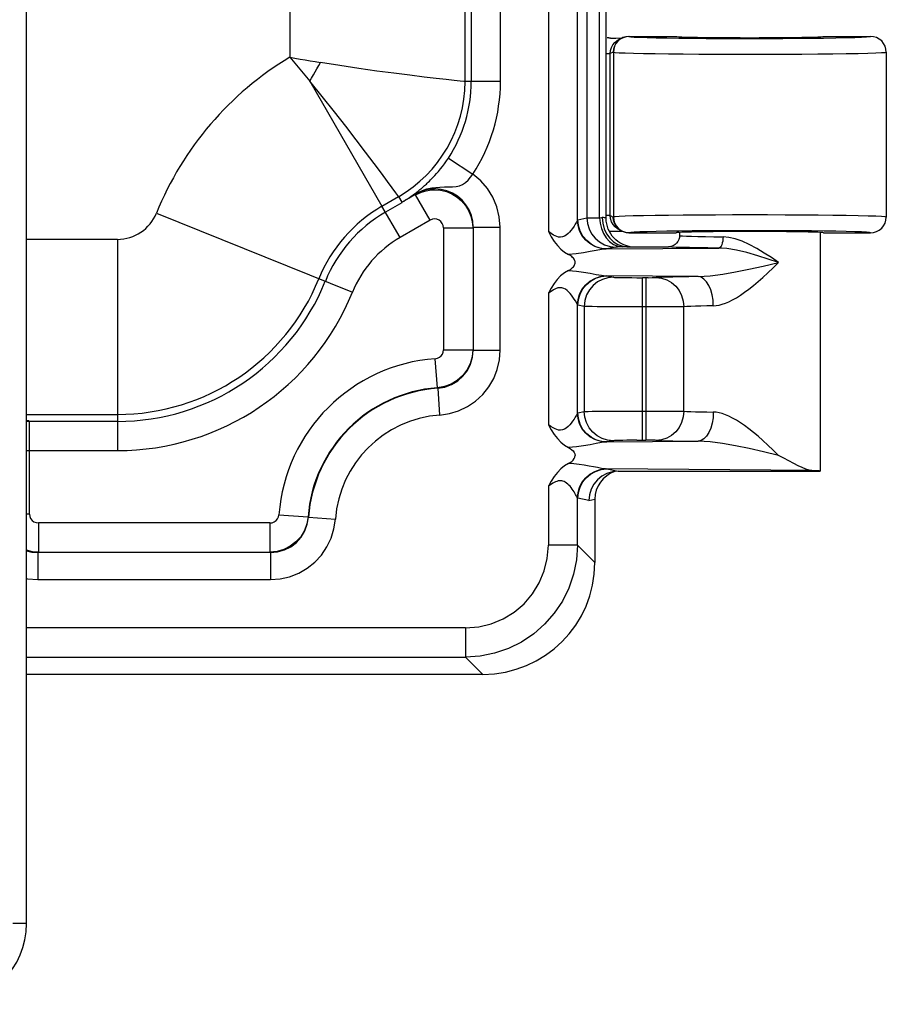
# Model space of a CAD drawing. Header units: inches. Extents: x 0 to 63, y 0 to 40.7.
# Tile 41 of 49: x 53.3 to 55.2, y 16.8 to 18.9. Entities that reach past the tile are written whole.
import ezdxf

# ---------------------------------------------------------------- set-up
doc = ezdxf.new("R2010")
doc.units = ezdxf.units.IN
doc.header["$LTSCALE"] = 3.462963
doc.header["$MEASUREMENT"] = 0
doc.layers.get('0').update_dxf_attribs({"linetype": 'CONTINUOUS'})
doc.layers.add('_77011', color=7, linetype='CONTINUOUS')
doc.layers.add('_87240', color=7, linetype='CONTINUOUS')

msp = doc.modelspace()

# ---------------------------------------------------------------- linework, layer by layer
at = {"color": 7, "linetype": 'Continuous'}
for p, q in [((54.598, 18.9059), (54.6102, 18.9059)), ((54.6102, 18.9059), (54.6239, 18.9061)), ((54.6236, 18.9059), (54.6167, 18.9025)), ((54.6392, 18.9096), (54.7444, 18.9096)), ((55.0719, 18.9096), (55.1768, 18.9096)), ((54.6076, 18.8959), (54.6129, 18.9003)), ((54.6129, 18.9003), (54.6167, 18.9025)), ((55.2119, 18.8746), (55.2119, 18.5071)), ((54.598, 18.5037), (54.5973, 18.5106)), ((54.6001, 18.4969), (54.598, 18.5037)), ((54.598, 18.4759), (54.6096, 18.4758)), ((54.6134, 18.4811), (54.6083, 18.4851)), ((54.6096, 18.4758), (54.6239, 18.4756)), ((54.6167, 18.4792), (54.6134, 18.4811)), ((54.6191, 18.4782), (54.6167, 18.4792)), ((54.6236, 18.4758), (54.6167, 18.4792)), ((54.6392, 18.4721), (54.7444, 18.4721)), ((55.0719, 18.4721), (55.1769, 18.4721))]:
    msp.add_line(p, q, dxfattribs=at)
at = {"color": 9, "linetype": 'Continuous'}
for p, q in [((54.6392, 18.9096), (54.6395, 18.9094)), ((55.0719, 18.9059), (55.0998, 18.9063)), ((54.6144, 18.8988), (54.6102, 18.8935)), ((54.9081, 18.9049), (54.9477, 18.905)), ((54.5882, 18.8712), (54.5973, 18.8712)), ((54.6042, 18.8746), (54.5973, 18.8712)), ((54.5973, 18.5106), (54.5973, 18.8712)), ((54.6042, 18.8746), (54.6045, 18.8745)), ((54.6045, 18.8745), (54.6045, 18.5073)), ((54.7596, 18.8705), (54.7946, 18.8703)), ((55.0242, 18.8703), (55.0598, 18.8706)), ((54.5973, 18.5106), (54.5882, 18.5106)), ((54.5973, 18.5106), (54.6042, 18.5071)), ((54.6045, 18.5073), (54.6042, 18.5071)), ((54.6328, 18.4729), (54.6395, 18.4723)), ((54.6395, 18.4723), (54.6392, 18.4721)), ((54.7503, 18.4759), (54.7235, 18.4755))]:
    msp.add_line(p, q, dxfattribs=at)
at = {"color": 7, "linetype": 'Continuous'}
for points in [[(54.598, 18.9059), (54.5967, 18.9059), (54.5954, 18.9059), (54.5941, 18.9061), (54.5929, 18.9062), (54.5916, 18.9064), (54.5903, 18.9067)], [(54.6236, 18.9059), (54.6198, 18.9037), (54.6145, 18.8994), (54.6101, 18.8941), (54.6069, 18.888), (54.6049, 18.8814), (54.6042, 18.8746)], [(54.6392, 18.9096), (54.6324, 18.9089), (54.6258, 18.907), (54.6236, 18.9059)], [(55.2119, 18.8746), (55.2112, 18.8815), (55.2092, 18.888), (55.2059, 18.8941), (55.2016, 18.8994), (55.1963, 18.9037), (55.1903, 18.9069), (55.1837, 18.9089), (55.1768, 18.9096)], [(54.5973, 18.8712), (54.598, 18.878), (54.6, 18.8845)], [(54.6, 18.8845), (54.6032, 18.8906), (54.6076, 18.8959)], [(54.6083, 18.4851), (54.6036, 18.4906), (54.6001, 18.4969)], [(54.6236, 18.4758), (54.6198, 18.478), (54.6145, 18.4824), (54.6101, 18.4877), (54.6069, 18.4937), (54.6049, 18.5003), (54.6042, 18.5071)], [(55.1769, 18.4721), (55.1837, 18.4728), (55.1903, 18.4748), (55.1963, 18.478), (55.2016, 18.4824), (55.2059, 18.4877), (55.2092, 18.4937), (55.2112, 18.5003), (55.2119, 18.5071)], [(54.5952, 18.4758), (54.5954, 18.4758), (54.5967, 18.4759), (54.598, 18.4759)], [(54.6392, 18.4721), (54.6324, 18.4728), (54.6258, 18.4748), (54.6236, 18.4758)]]:
    msp.add_lwpolyline(points, dxfattribs=at)
at = {"color": 9, "linetype": 'Continuous'}
for points in [[(54.6395, 18.9094), (54.6326, 18.9087), (54.6259, 18.9067), (54.6198, 18.9033), (54.6144, 18.8988)], [(54.6395, 18.9094), (54.6431, 18.9088), (54.651, 18.9082), (54.6633, 18.9077), (54.6796, 18.9071), (54.6999, 18.9066), (54.7235, 18.9062), (54.7503, 18.9058)], [(54.7503, 18.9058), (54.7796, 18.9055), (54.8112, 18.9052), (54.8443, 18.9051), (54.8784, 18.9049), (54.9081, 18.9049)], [(54.9477, 18.905), (54.9816, 18.9051), (55.0143, 18.9053), (55.0452, 18.9056), (55.0719, 18.9059)], [(55.0998, 18.9063), (55.1225, 18.9068), (55.1417, 18.9073), (55.1569, 18.9078), (55.168, 18.9084), (55.1746, 18.909), (55.1768, 18.9096)], [(54.6102, 18.8935), (54.6071, 18.8876), (54.6052, 18.8812), (54.6045, 18.8745)], [(54.6045, 18.8745), (54.6084, 18.8739), (54.6172, 18.8733), (54.6308, 18.8727), (54.6489, 18.8722), (54.6712, 18.8717), (54.6974, 18.8712), (54.7271, 18.8709), (54.7596, 18.8705)], [(54.7946, 18.8703), (54.8314, 18.8701), (54.8695, 18.87), (54.9081, 18.8699)], [(54.9081, 18.8699), (54.9477, 18.87), (54.9866, 18.8701), (55.0242, 18.8703)], [(55.0598, 18.8706), (55.0929, 18.8709), (55.1227, 18.8713), (55.149, 18.8718), (55.1711, 18.8723), (55.1887, 18.8728), (55.2015, 18.8734), (55.2092, 18.874), (55.2119, 18.8746)], [(54.9081, 18.5118), (54.8694, 18.5118), (54.8314, 18.5117), (54.7946, 18.5115), (54.7596, 18.5112), (54.727, 18.5109), (54.6974, 18.5105), (54.6712, 18.5101), (54.6488, 18.5096), (54.6307, 18.509), (54.6172, 18.5085), (54.6084, 18.5079), (54.6045, 18.5073)], [(55.2119, 18.5071), (55.2093, 18.5077), (55.2015, 18.5083), (55.1887, 18.5089), (55.1712, 18.5095), (55.1491, 18.51), (55.1229, 18.5104), (55.0931, 18.5108), (55.0601, 18.5112), (55.0245, 18.5115), (54.9868, 18.5117), (54.9478, 18.5118), (54.9081, 18.5118)], [(54.6045, 18.5073), (54.6052, 18.5004), (54.6073, 18.4937), (54.6107, 18.4875), (54.6152, 18.4822), (54.6204, 18.478), (54.6264, 18.4749), (54.6328, 18.4729)], [(54.7235, 18.4755), (54.6999, 18.4751), (54.6796, 18.4746), (54.6633, 18.4741), (54.651, 18.4735), (54.6431, 18.4729), (54.6395, 18.4723)], [(54.9131, 18.4768), (54.8785, 18.4768), (54.8443, 18.4767), (54.8112, 18.4765), (54.7797, 18.4763), (54.7503, 18.4759)], [(55.0739, 18.4758), (55.0453, 18.4762), (55.0143, 18.4764), (54.9816, 18.4766), (54.9477, 18.4768), (54.9131, 18.4768)], [(55.1769, 18.4721), (55.1746, 18.4727), (55.168, 18.4733), (55.1569, 18.4739), (55.1417, 18.4745), (55.1225, 18.475), (55.0998, 18.4754), (55.0739, 18.4758)]]:
    msp.add_lwpolyline(points, dxfattribs=at)
at = {"color": 7, "linetype": 'Continuous'}
for centre, start_param, end_param in [((54.9081, 18.9096), -3.141593, 0), ((54.9081, 18.4721), 0, 3.141593)]:
    msp.add_ellipse(centre, major_axis=(0.1638, 0), ratio=0.017455, start_param=start_param, end_param=end_param, dxfattribs=at)
at = {"layer": '_77011', "color": 7, "linetype": 'Continuous'}
msp.add_line((53.2981, 16.9336), (53.2981, 19.8236), dxfattribs=at)
at = {"layer": '_77011', "color": 9, "linetype": 'Continuous'}
msp.add_line((53.2981, 16.9336), (53.2681, 16.9336), dxfattribs=at)
at = {"layer": '_77011', "color": 7, "linetype": 'Continuous'}
msp.add_arc((53.1181, 16.9336), 0.18, 270, 360, dxfattribs=at)
at = {"layer": '_87240', "color": 9, "linetype": 'Continuous'}
for p, q in [((54.4598, 19.4075), (54.4598, 18.4747)), ((54.5246, 18.5007), (54.5246, 19.3815)), ((54.5454, 19.377), (54.5454, 18.5052)), ((54.5738, 18.5058), (54.5738, 19.3764)), ((53.8842, 19.2588), (53.8842, 18.8631)), ((54.2742, 18.809), (54.2742, 19.2588)), ((54.3531, 18.809), (54.3531, 19.2588)), ((53.9285, 18.8101), (54.0894, 18.5313)), ((54.3531, 18.809), (54.2742, 18.809)), ((54.2371, 18.6387), (54.2915, 18.6029)), ((54.1588, 18.5565), (54.16, 18.5574)), ((54.16, 18.5574), (54.1611, 18.5582)), ((54.1611, 18.5582), (54.1621, 18.5589)), ((54.1621, 18.5589), (54.1631, 18.5597)), ((54.1631, 18.5597), (54.1641, 18.5605)), ((54.1965, 18.5002), (54.164, 18.5565)), ((54.1641, 18.5605), (54.1652, 18.5613)), ((54.1646, 18.5591), (54.165, 18.5583)), ((54.1652, 18.5613), (54.1663, 18.5622)), ((54.1663, 18.5622), (54.1676, 18.5632)), ((54.1676, 18.5632), (54.169, 18.5642)), ((54.169, 18.5642), (54.1705, 18.5654)), ((54.1705, 18.5654), (54.1721, 18.5668)), ((54.1721, 18.5668), (54.174, 18.5683)), ((54.174, 18.5683), (54.1761, 18.5701)), ((54.1761, 18.5701), (54.1772, 18.5711)), ((54.0894, 18.5313), (54.1262, 18.5526)), ((54.1262, 18.5526), (54.1334, 18.54)), ((53.5874, 18.516), (54.0236, 18.3396)), ((54.1297, 18.4617), (54.0894, 18.5313)), ((54.1965, 18.5002), (54.1297, 18.4617)), ((54.5253, 18.5012), (54.5454, 18.5052)), ((54.5779, 18.506), (54.5797, 18.5061)), ((54.2265, 18.4829), (54.2915, 18.4829)), ((54.2265, 18.4829), (54.2265, 18.2116)), ((54.2925, 18.4847), (54.3525, 18.4847)), ((54.3525, 18.2107), (54.3525, 18.4847)), ((53.5006, 18.4575), (53.2981, 18.4575)), ((53.5006, 18.4575), (53.5006, 17.987)), ((54.7519, 18.4661), (54.7536, 18.4656)), ((54.6102, 18.4402), (54.5901, 18.4362)), ((54.5901, 18.4362), (54.8391, 18.4382)), ((54.6362, 18.4411), (54.6206, 18.4407)), ((54.7932, 18.3744), (54.5901, 18.376)), ((54.5901, 18.376), (54.6044, 18.3732)), ((54.6817, 18.3721), (54.6691, 18.3721)), ((54.6691, 18.0101), (54.6691, 18.3721)), ((54.6765, 18.3721), (54.6765, 18.0101)), ((54.6817, 18.3721), (54.6909, 18.3722)), ((54.4598, 18.3375), (54.4598, 18.0447)), ((54.5246, 18.0707), (54.5246, 18.3115)), ((54.5396, 18.3082), (54.5253, 18.311)), ((54.5396, 18.3082), (54.5396, 18.074)), ((54.7389, 18.3072), (54.7164, 18.3072)), ((54.7555, 18.3074), (54.7389, 18.3072)), ((54.7612, 18.3074), (54.7555, 18.3074)), ((54.7612, 18.0748), (54.7612, 18.3074)), ((54.2265, 18.2116), (54.2915, 18.2116)), ((54.2925, 18.2107), (54.3525, 18.2107)), ((54.2127, 18.1269), (54.208, 18.1917)), ((54.2127, 18.1269), (54.2136, 18.1259)), ((54.2136, 18.1259), (54.2178, 18.0661)), ((54.5253, 18.0712), (54.5396, 18.074)), ((54.7036, 18.075), (54.7282, 18.075)), ((53.2981, 18.0675), (53.5006, 18.0675)), ((53.3037, 18.053), (53.2981, 18.0525)), ((53.3047, 18.052), (53.3037, 18.053)), ((53.3047, 17.8457), (53.3047, 18.052)), ((54.6044, 18.009), (54.5901, 18.0062)), ((54.5901, 18.0062), (54.7932, 18.0078)), ((54.6568, 18.01), (54.6765, 18.0101)), ((53.2981, 17.987), (53.5006, 17.987)), ((55.046, 17.9424), (54.5901, 17.946)), ((54.5901, 17.946), (54.6148, 17.9411)), ((54.4598, 17.9075), (54.4598, 17.7762)), ((54.5246, 17.7762), (54.5246, 17.8815)), ((54.55, 17.8761), (54.5253, 17.881)), ((54.55, 17.8761), (54.5631, 17.8787)), ((53.3047, 17.8457), (53.2981, 17.8457)), ((53.8601, 17.8442), (53.9249, 17.8394)), ((53.9258, 17.8385), (53.9249, 17.8394)), ((53.9258, 17.8385), (53.9857, 17.8342)), ((53.8401, 17.8257), (53.3247, 17.8257)), ((53.3247, 17.8257), (53.3247, 17.7607)), ((53.8401, 17.8257), (53.8401, 17.7607)), ((54.5246, 17.7762), (54.4598, 17.7762)), ((54.5246, 17.7762), (54.5631, 17.7376)), ((53.3247, 17.7607), (53.3114, 17.7617)), ((53.3237, 17.7597), (53.3237, 17.6997)), ((53.8411, 17.7597), (53.8411, 17.6997)), ((53.3237, 17.6997), (53.8411, 17.6997)), ((54.2755, 17.5919), (53.2981, 17.5919)), ((54.2755, 17.5919), (54.2755, 17.5271)), ((53.2981, 17.5271), (54.2755, 17.5271)), ((54.3141, 17.4886), (54.2755, 17.5271))]:
    msp.add_line(p, q, dxfattribs=at)
at = {"layer": '_87240', "color": 7, "linetype": 'Continuous'}
for p, q in [((54.5882, 18.5049), (54.5882, 19.3772)), ((54.2881, 19.2588), (54.2881, 18.809)), ((54.1334, 18.54), (54.165, 18.5583)), ((54.1339, 18.5392), (54.0972, 18.5179)), ((54.2925, 18.4847), (54.2925, 18.2107)), ((54.5987, 18.4696), (54.5957, 18.4748)), ((54.7519, 18.4721), (54.7519, 18.4661)), ((55.0644, 18.4721), (55.0644, 17.9411)), ((54.7519, 18.4661), (54.7514, 18.4615)), ((54.6347, 18.4411), (54.6362, 18.4411)), ((54.6362, 18.4411), (54.7269, 18.4411)), ((53.3047, 18.052), (53.2981, 18.0513)), ((53.5006, 18.052), (53.3047, 18.052)), ((54.6148, 17.9411), (54.6022, 17.9398)), ((54.6148, 17.9411), (55.0645, 17.9411)), ((54.5631, 17.8787), (54.5631, 17.7376)), ((53.8411, 17.7597), (53.3237, 17.7597)), ((54.3141, 17.4886), (53.2981, 17.4886))]:
    msp.add_line(p, q, dxfattribs=at)
at = {"layer": '_87240', "color": 9, "linetype": 'Continuous'}
for points in [[(53.8842, 18.8631), (53.8956, 18.8611), (53.907, 18.8591), (53.9183, 18.8571), (53.9297, 18.8552), (53.941, 18.8533), (53.9523, 18.8514)], [(53.8842, 18.8631), (53.8918, 18.8544), (53.8993, 18.8457), (53.9067, 18.8369), (53.914, 18.828), (53.9213, 18.8191), (53.9285, 18.8101)], [(53.9285, 18.8101), (53.9326, 18.8169), (53.9367, 18.8237), (53.9408, 18.8306), (53.9447, 18.8375), (53.9485, 18.8445), (53.9523, 18.8514)], [(54.2742, 18.809), (54.2713, 18.8093), (54.2632, 18.8101), (54.2501, 18.8114), (54.2323, 18.8133), (54.2099, 18.8158), (54.183, 18.819), (54.1514, 18.8229), (54.116, 18.8274), (54.0781, 18.8325), (54.0379, 18.8382), (53.9958, 18.8445), (53.9523, 18.8514)], [(54.1262, 18.5526), (54.1246, 18.5549), (54.1199, 18.5614), (54.1122, 18.572), (54.1016, 18.5865), (54.0881, 18.6049), (54.0719, 18.6267), (54.0531, 18.6516), (54.032, 18.6793), (54.0086, 18.7095), (53.9834, 18.7418), (53.9566, 18.7755), (53.9285, 18.8101)], [(54.1772, 18.5711), (54.1785, 18.5721), (54.1798, 18.5733), (54.1812, 18.5745), (54.1828, 18.5759), (54.1844, 18.5773), (54.1862, 18.579), (54.1882, 18.5807), (54.1903, 18.5827), (54.1925, 18.5849), (54.195, 18.5873), (54.1977, 18.59), (54.2005, 18.5929), (54.2037, 18.5962), (54.2071, 18.6), (54.2109, 18.6042), (54.215, 18.609), (54.2194, 18.6143), (54.2239, 18.62), (54.2284, 18.626), (54.2328, 18.6322), (54.2371, 18.6387)], [(54.1646, 18.5591), (54.1714, 18.5627), (54.1794, 18.5663), (54.1896, 18.5697), (54.2004, 18.5721), (54.2093, 18.5733), (54.2181, 18.574), (54.2282, 18.5742), (54.238, 18.5742), (54.2465, 18.5743), (54.2542, 18.5751), (54.2617, 18.5768), (54.2687, 18.5797), (54.2753, 18.584), (54.2814, 18.5895), (54.2868, 18.5959), (54.2915, 18.6029)], [(54.3525, 18.4847), (54.3506, 18.5079), (54.3452, 18.5301), (54.3363, 18.5513), (54.3242, 18.5708), (54.3093, 18.588), (54.2915, 18.6029)], [(54.1334, 18.54), (54.1387, 18.5431), (54.1439, 18.5462), (54.1491, 18.5494), (54.1543, 18.5526), (54.1594, 18.5558), (54.1646, 18.5591)], [(54.1334, 18.54), (54.1377, 18.5426), (54.142, 18.5453), (54.1463, 18.548), (54.1505, 18.5507), (54.1547, 18.5536), (54.1588, 18.5565)], [(54.1588, 18.5565), (54.1597, 18.5571), (54.1606, 18.5576), (54.1615, 18.5581), (54.1625, 18.5585), (54.1635, 18.5588), (54.1646, 18.5591)], [(54.164, 18.5565), (54.1706, 18.56), (54.1774, 18.5628)], [(54.2075, 18.5697), (54.2001, 18.5694), (54.1928, 18.5684), (54.1855, 18.5668), (54.1785, 18.5646), (54.1716, 18.5617), (54.165, 18.5583)], [(54.1774, 18.5628), (54.1845, 18.565), (54.1917, 18.5666), (54.1991, 18.5676), (54.2065, 18.5679)], [(54.2065, 18.5679), (54.2198, 18.5669), (54.2328, 18.5638), (54.2451, 18.5587), (54.2565, 18.5517), (54.2666, 18.543), (54.2753, 18.5329), (54.2822, 18.5215), (54.2873, 18.5092), (54.2905, 18.4962), (54.2914, 18.4846)], [(54.2925, 18.4847), (54.2915, 18.498), (54.2884, 18.511), (54.2833, 18.5233), (54.2763, 18.5347), (54.2676, 18.5448), (54.2575, 18.5535), (54.2461, 18.5604), (54.2338, 18.5655), (54.2208, 18.5687), (54.2075, 18.5697)], [(54.2265, 18.4829), (54.2257, 18.4883), (54.2237, 18.493), (54.2206, 18.4971), (54.2165, 18.5002), (54.2118, 18.5022), (54.2067, 18.5029), (54.2016, 18.5022), (54.1965, 18.5002)], [(54.5246, 18.5007), (54.5236, 18.4987), (54.522, 18.4957), (54.5197, 18.4917), (54.5169, 18.487), (54.5134, 18.4819), (54.5097, 18.477), (54.5066, 18.4734), (54.5035, 18.4704), (54.4997, 18.4672), (54.4955, 18.4646), (54.4911, 18.463), (54.4867, 18.4623), (54.4826, 18.4626), (54.4786, 18.4636), (54.4748, 18.465), (54.4708, 18.4672), (54.4657, 18.4705), (54.4598, 18.4747)], [(54.5246, 18.5007), (54.5247, 18.5008), (54.5248, 18.5009), (54.5249, 18.501), (54.5251, 18.5011), (54.5252, 18.5011), (54.5253, 18.5012)], [(54.5871, 18.436), (54.5749, 18.4377), (54.563, 18.4417), (54.5523, 18.4479), (54.5429, 18.4559), (54.5352, 18.4655), (54.5294, 18.4765), (54.5258, 18.4885), (54.5246, 18.5007)], [(54.5901, 18.4362), (54.5776, 18.4374), (54.5656, 18.441), (54.5547, 18.4468), (54.545, 18.4546), (54.5368, 18.4643), (54.5306, 18.4756), (54.5267, 18.4881), (54.5253, 18.5012)], [(54.5454, 18.5052), (54.5472, 18.5053), (54.5502, 18.5054), (54.5544, 18.5055), (54.5598, 18.5056), (54.5662, 18.5057), (54.5738, 18.5058)], [(54.5454, 18.5052), (54.5467, 18.4926), (54.5503, 18.4806), (54.556, 18.4697), (54.5638, 18.46), (54.5735, 18.4517), (54.5847, 18.4455), (54.5971, 18.4415), (54.6102, 18.4402)], [(54.5738, 18.5058), (54.5749, 18.5058), (54.5779, 18.506)], [(54.5738, 18.5058), (54.5748, 18.4933), (54.5777, 18.4814)], [(54.5882, 18.505), (54.588, 18.5052), (54.5873, 18.5054), (54.586, 18.5055), (54.5844, 18.5057), (54.5823, 18.5059), (54.5797, 18.5061)], [(54.5777, 18.4814), (54.5822, 18.4705), (54.5883, 18.4608), (54.5958, 18.4526), (54.6046, 18.4463), (54.6142, 18.4423), (54.6244, 18.4408)], [(54.7536, 18.4656), (54.7586, 18.4652), (54.7669, 18.4647)], [(54.7669, 18.4647), (54.7783, 18.4643), (54.7925, 18.4639), (54.8092, 18.4636), (54.828, 18.4634), (54.8486, 18.4631)], [(54.8486, 18.4632), (54.8484, 18.4584), (54.8478, 18.4537), (54.8469, 18.4494), (54.8457, 18.4456), (54.8443, 18.4425), (54.8427, 18.4402), (54.8409, 18.4387), (54.8391, 18.4382)], [(54.9716, 18.4061), (54.9564, 18.4169), (54.9404, 18.4271), (54.9236, 18.4372), (54.9068, 18.4461), (54.8909, 18.4533), (54.8757, 18.4586), (54.8616, 18.4619), (54.8486, 18.4631)], [(54.5871, 18.436), (54.5777, 18.4347), (54.5663, 18.4326), (54.553, 18.4301), (54.5381, 18.4276), (54.5219, 18.4255), (54.5045, 18.4239)], [(54.5901, 18.4362), (54.5896, 18.4362), (54.5891, 18.4362), (54.5886, 18.4361), (54.5881, 18.4361), (54.5876, 18.4361), (54.5871, 18.436)], [(54.6206, 18.4407), (54.6173, 18.4406), (54.6147, 18.4405), (54.6126, 18.4404), (54.6111, 18.4403), (54.6102, 18.4402)], [(54.793, 18.4386), (54.7736, 18.439), (54.7573, 18.4393), (54.7442, 18.4397), (54.7346, 18.4402), (54.7288, 18.4406), (54.7269, 18.4411)], [(54.8391, 18.4382), (54.8147, 18.4384), (54.793, 18.4386)], [(54.9716, 18.4061), (54.9492, 18.4136), (54.9263, 18.4211), (54.9018, 18.4281), (54.8781, 18.4336), (54.8573, 18.437), (54.8391, 18.4382)], [(54.7932, 18.3744), (54.82, 18.3759), (54.8478, 18.3797), (54.8762, 18.3848), (54.9059, 18.3908), (54.9379, 18.3981), (54.9716, 18.4061)], [(54.8269, 18.3094), (54.8331, 18.3098), (54.8396, 18.311), (54.8465, 18.3128), (54.8539, 18.3154), (54.8616, 18.3187), (54.8697, 18.3228), (54.8783, 18.3276), (54.8872, 18.3332), (54.8965, 18.3396), (54.9062, 18.3467), (54.9162, 18.3546), (54.9265, 18.3633), (54.9373, 18.3728), (54.9484, 18.3831), (54.9598, 18.3942), (54.9716, 18.4061)], [(54.5045, 18.3883), (54.522, 18.3867), (54.5382, 18.3845), (54.5531, 18.382), (54.5664, 18.3795), (54.5777, 18.3775), (54.5871, 18.3762)], [(54.5246, 18.3115), (54.5258, 18.3237), (54.5294, 18.3357), (54.5352, 18.3466), (54.5429, 18.3563), (54.5523, 18.3643), (54.563, 18.3705), (54.5749, 18.3745), (54.5871, 18.3762)], [(54.5253, 18.311), (54.5266, 18.3236), (54.5302, 18.3356), (54.5359, 18.3465), (54.5437, 18.3562), (54.5534, 18.3645), (54.5646, 18.3707), (54.577, 18.3746), (54.5901, 18.376)], [(54.6044, 18.3732), (54.5919, 18.3719), (54.5799, 18.3683), (54.569, 18.3626), (54.5593, 18.3548), (54.5511, 18.345), (54.5449, 18.3337), (54.541, 18.3213), (54.5396, 18.3082)], [(54.5871, 18.3762), (54.5876, 18.3761), (54.5881, 18.3761), (54.5886, 18.3761), (54.5891, 18.376), (54.5896, 18.376), (54.5901, 18.376)], [(54.6044, 18.3732), (54.6066, 18.3729), (54.6109, 18.3728), (54.6172, 18.3726), (54.6252, 18.3724), (54.6347, 18.3723), (54.6454, 18.3722), (54.6568, 18.3721), (54.6691, 18.3721)], [(54.6909, 18.3722), (54.6947, 18.3723), (54.6978, 18.3723), (54.7, 18.3724)], [(54.7932, 18.3744), (54.7725, 18.3741), (54.7538, 18.3739), (54.7369, 18.3735), (54.7222, 18.3732), (54.71, 18.3728), (54.7, 18.3724)], [(54.7, 18.3724), (54.7118, 18.3711), (54.7234, 18.3673), (54.7339, 18.3613), (54.7431, 18.3532), (54.7507, 18.3434), (54.7564, 18.3323), (54.76, 18.32), (54.7612, 18.3074)], [(54.8269, 18.3094), (54.8262, 18.3219), (54.8242, 18.3341), (54.8211, 18.3453), (54.8169, 18.355), (54.8118, 18.3631), (54.806, 18.3691), (54.7997, 18.373), (54.7932, 18.3744)], [(54.5198, 18.3203), (54.5174, 18.3244), (54.5145, 18.3287), (54.5115, 18.333), (54.5085, 18.3366), (54.5055, 18.34), (54.5018, 18.3433), (54.4979, 18.3463), (54.4941, 18.3483), (54.49, 18.3495), (54.4854, 18.3498), (54.4805, 18.3492), (54.4758, 18.3476), (54.471, 18.3451), (54.4656, 18.3417), (54.4598, 18.3375)], [(54.5246, 18.3115), (54.5235, 18.3138), (54.5198, 18.3203)], [(54.5246, 18.3115), (54.5247, 18.3114), (54.5248, 18.3113), (54.5249, 18.3112), (54.5251, 18.3111), (54.5252, 18.311), (54.5253, 18.311)], [(54.6765, 18.3071), (54.6499, 18.3071), (54.6311, 18.3072), (54.6131, 18.3072), (54.5964, 18.3073), (54.5813, 18.3074), (54.5681, 18.3075), (54.5571, 18.3077), (54.5486, 18.3078), (54.5427, 18.308), (54.5396, 18.3082)], [(54.7164, 18.3072), (54.6902, 18.3071), (54.6765, 18.3071)], [(54.8269, 18.3094), (54.8124, 18.3092), (54.7991, 18.3089), (54.7872, 18.3085), (54.7768, 18.3082), (54.7681, 18.3078), (54.7612, 18.3074)], [(54.208, 18.1917), (54.213, 18.1928), (54.2174, 18.1948), (54.2211, 18.198), (54.224, 18.202), (54.2258, 18.2065), (54.2265, 18.2116)], [(54.2915, 18.2116), (54.29, 18.1958), (54.2856, 18.1805), (54.2784, 18.1663), (54.2688, 18.1538), (54.257, 18.1432), (54.2434, 18.135), (54.2285, 18.1295), (54.2127, 18.1269)], [(54.2136, 18.1259), (54.2293, 18.1285), (54.2443, 18.134), (54.2579, 18.1422), (54.2697, 18.1527), (54.2794, 18.1653), (54.2866, 18.1795), (54.291, 18.1948), (54.2925, 18.2107)], [(54.2178, 18.066), (54.2395, 18.0693), (54.26, 18.0755), (54.2796, 18.0849), (54.2976, 18.0971), (54.3136, 18.1118), (54.3272, 18.1288), (54.3381, 18.1476), (54.3461, 18.1679), (54.3508, 18.1888), (54.3525, 18.2107)], [(54.5396, 18.074), (54.5427, 18.0742), (54.5486, 18.0744), (54.5571, 18.0745), (54.5681, 18.0747), (54.5813, 18.0748), (54.5964, 18.0749), (54.6131, 18.075), (54.6311, 18.075), (54.6499, 18.0751)], [(54.6044, 18.009), (54.5917, 18.0103), (54.5796, 18.014), (54.5684, 18.02), (54.5586, 18.0281), (54.5505, 18.0379), (54.5446, 18.0492), (54.5409, 18.0614), (54.5396, 18.074)], [(54.6499, 18.0751), (54.6902, 18.0751), (54.7036, 18.075)], [(54.7612, 18.0748), (54.76, 18.0622), (54.7564, 18.0499), (54.7507, 18.0387), (54.7431, 18.0289), (54.7339, 18.0209), (54.7234, 18.0149), (54.7118, 18.0111), (54.7, 18.0098)], [(54.7282, 18.075), (54.748, 18.0749), (54.7555, 18.0748), (54.7612, 18.0748)], [(54.7612, 18.0748), (54.7681, 18.0744), (54.7768, 18.074), (54.7872, 18.0736), (54.7991, 18.0733), (54.8124, 18.073), (54.8269, 18.0728)], [(54.8269, 18.0728), (54.8262, 18.0603), (54.8242, 18.0481), (54.8211, 18.0369), (54.8169, 18.0272), (54.8118, 18.0191), (54.806, 18.013), (54.7997, 18.0092), (54.7932, 18.0078)], [(54.9716, 17.9761), (54.9598, 17.988), (54.9483, 17.9991), (54.9372, 18.0094), (54.9265, 18.0189), (54.9161, 18.0276), (54.9061, 18.0355), (54.8964, 18.0427), (54.8871, 18.049), (54.8782, 18.0546), (54.8697, 18.0595), (54.8615, 18.0635), (54.8538, 18.0668), (54.8465, 18.0694), (54.8396, 18.0712), (54.8331, 18.0724), (54.8269, 18.0728)], [(54.5246, 18.0707), (54.5236, 18.0687), (54.522, 18.0657), (54.5197, 18.0616), (54.5168, 18.0569), (54.5138, 18.0525), (54.5106, 18.0481), (54.5072, 18.044), (54.5036, 18.0404), (54.4997, 18.0372), (54.4956, 18.0347), (54.4912, 18.033), (54.4868, 18.0323), (54.4826, 18.0326), (54.4786, 18.0336), (54.4746, 18.0351), (54.4704, 18.0374), (54.4654, 18.0406), (54.4598, 18.0447)], [(54.5246, 18.0707), (54.5247, 18.0708), (54.5248, 18.0709), (54.5249, 18.071), (54.5251, 18.0711), (54.5252, 18.0711), (54.5253, 18.0712)], [(54.5871, 18.006), (54.5749, 18.0077), (54.563, 18.0117), (54.5523, 18.0179), (54.5429, 18.0259), (54.5352, 18.0355), (54.5294, 18.0465), (54.5258, 18.0585), (54.5246, 18.0707)], [(54.5901, 18.0062), (54.5776, 18.0074), (54.5656, 18.011), (54.5547, 18.0168), (54.545, 18.0246), (54.5368, 18.0343), (54.5306, 18.0456), (54.5267, 18.0581), (54.5253, 18.0712)], [(54.5901, 18.0062), (54.5896, 18.0062), (54.5891, 18.0062), (54.5886, 18.0061), (54.5881, 18.0061), (54.5876, 18.0061), (54.5871, 18.006)], [(54.6568, 18.01), (54.6454, 18.01), (54.6347, 18.0099), (54.6252, 18.0098), (54.6172, 18.0096), (54.6109, 18.0094), (54.6066, 18.0092), (54.6044, 18.009)], [(54.7, 18.0098), (54.6978, 18.0099), (54.6947, 18.0099), (54.6909, 18.01), (54.6865, 18.01), (54.6765, 18.0101)], [(54.7, 18.0098), (54.71, 18.0094), (54.7222, 18.009), (54.7369, 18.0086), (54.7538, 18.0083), (54.7725, 18.008), (54.7932, 18.0078)], [(54.9716, 17.9761), (54.9382, 17.984), (54.9064, 17.9913), (54.8761, 17.9974), (54.8472, 18.0026), (54.8195, 18.0064), (54.7932, 18.0078)], [(54.5871, 18.006), (54.5777, 18.0047), (54.5663, 18.0026), (54.553, 18.0001), (54.5381, 17.9976), (54.522, 17.9955), (54.5045, 17.9939)], [(54.5871, 17.9462), (54.5782, 17.9473), (54.5691, 17.949), (54.5601, 17.9508), (54.5505, 17.9525), (54.5397, 17.9543), (54.5282, 17.956), (54.5165, 17.9573), (54.5045, 17.9583)], [(54.5246, 17.8815), (54.5258, 17.8937), (54.5294, 17.9057), (54.5352, 17.9166), (54.5429, 17.9263), (54.5523, 17.9343), (54.563, 17.9405), (54.5749, 17.9445), (54.5871, 17.9462)], [(54.5253, 17.881), (54.5266, 17.8936), (54.5302, 17.9056), (54.5359, 17.9165), (54.5437, 17.9262), (54.5534, 17.9345), (54.5646, 17.9407), (54.577, 17.9446), (54.5901, 17.946)], [(54.5871, 17.9462), (54.5876, 17.9461), (54.5881, 17.9461), (54.5886, 17.9461), (54.5891, 17.946), (54.5896, 17.946), (54.5901, 17.946)], [(54.5246, 17.8815), (54.5242, 17.8823), (54.5236, 17.8835), (54.5227, 17.8851), (54.5217, 17.8871), (54.5204, 17.8894), (54.5188, 17.8921), (54.517, 17.895), (54.5149, 17.8981), (54.5127, 17.9013), (54.5103, 17.9044), (54.5079, 17.9074), (54.5054, 17.9101), (54.5028, 17.9125), (54.5002, 17.9147), (54.4975, 17.9165), (54.4948, 17.9179), (54.4921, 17.919), (54.4894, 17.9196), (54.4866, 17.9199), (54.4839, 17.9198), (54.4812, 17.9193), (54.4784, 17.9185), (54.4756, 17.9174), (54.4726, 17.916), (54.4696, 17.9143), (54.4664, 17.9122), (54.4632, 17.91), (54.4598, 17.9075)], [(54.5253, 17.881), (54.5252, 17.881), (54.5251, 17.8811), (54.5249, 17.8812), (54.5248, 17.8813), (54.5247, 17.8814), (54.5246, 17.8815)], [(53.3047, 17.8457), (53.3055, 17.8403), (53.3074, 17.8357), (53.3106, 17.8316), (53.3147, 17.8284), (53.3194, 17.8265), (53.3247, 17.8257)], [(53.8401, 17.8257), (53.8452, 17.8264), (53.8497, 17.8282), (53.8537, 17.8311), (53.8569, 17.8348), (53.859, 17.8392), (53.8601, 17.8442)], [(53.9249, 17.8394), (53.9222, 17.8237), (53.9167, 17.8088), (53.9085, 17.7952), (53.8979, 17.7834), (53.8854, 17.7738), (53.8712, 17.7666), (53.856, 17.7622), (53.8401, 17.7607)], [(53.8411, 17.7597), (53.857, 17.7612), (53.8722, 17.7656), (53.8864, 17.7728), (53.899, 17.7824), (53.9095, 17.7943), (53.9177, 17.8079), (53.9232, 17.8228), (53.9258, 17.8385)], [(53.8411, 17.6997), (53.8629, 17.7013), (53.8838, 17.7061), (53.904, 17.7141), (53.9228, 17.7249), (53.9397, 17.7385), (53.9545, 17.7544), (53.9667, 17.7724), (53.9761, 17.792), (53.9824, 17.8125), (53.9857, 17.8342)], [(53.3114, 17.7617), (53.2984, 17.7649), (53.2981, 17.765)], [(54.2755, 17.5919), (54.3049, 17.5943), (54.3327, 17.6009), (54.3593, 17.612), (54.3839, 17.627), (54.4058, 17.6458), (54.4246, 17.6677), (54.4396, 17.6923), (54.4507, 17.7189), (54.4574, 17.7468), (54.4598, 17.7762)], [(54.5246, 17.7762), (54.5224, 17.7436), (54.516, 17.7117), (54.5055, 17.6809), (54.4911, 17.6517), (54.473, 17.6246), (54.4515, 17.6002), (54.4271, 17.5787), (54.4, 17.5606), (54.3708, 17.5462), (54.34, 17.5357), (54.3081, 17.5293), (54.2755, 17.5271)], [(53.2981, 17.7637), (53.3104, 17.7607), (53.3237, 17.7597)], [(53.2981, 17.7022), (53.3008, 17.7015), (53.3237, 17.6997)]]:
    msp.add_lwpolyline(points, dxfattribs=at)
at = {"layer": '_87240', "color": 7, "linetype": 'Continuous'}
for points in [[(54.5797, 18.5061), (54.5808, 18.4935), (54.5841, 18.4812)], [(54.5957, 18.4748), (54.5931, 18.4803), (54.5911, 18.486), (54.5895, 18.4919), (54.5886, 18.498), (54.5882, 18.5042), (54.5882, 18.505)], [(54.4598, 18.4747), (54.466, 18.4631), (54.4727, 18.4528), (54.4798, 18.4437), (54.4874, 18.4359), (54.4956, 18.4293), (54.5045, 18.4239)], [(54.5841, 18.4812), (54.5893, 18.4699), (54.5963, 18.4601), (54.6048, 18.4521), (54.6146, 18.4461)], [(54.6059, 18.4604), (54.6021, 18.4648), (54.5987, 18.4696)], [(54.6234, 18.4473), (54.6189, 18.4498), (54.6144, 18.4529), (54.61, 18.4564), (54.6059, 18.4604)], [(54.6146, 18.4461), (54.6253, 18.4423), (54.6347, 18.4411)], [(54.642, 18.4411), (54.6398, 18.4415), (54.6363, 18.4423), (54.6323, 18.4435), (54.6279, 18.4452), (54.6234, 18.4473)], [(54.7514, 18.4615), (54.7501, 18.457), (54.748, 18.4528), (54.7451, 18.449), (54.7416, 18.4459), (54.7374, 18.4434), (54.7323, 18.4417), (54.7269, 18.4411)], [(54.5194, 18.4061), (54.5192, 18.4079), (54.5188, 18.4098), (54.518, 18.4118), (54.5169, 18.4137), (54.5155, 18.4156), (54.5138, 18.4174), (54.5118, 18.4191), (54.5096, 18.4208), (54.5072, 18.4224), (54.5045, 18.4239)], [(54.5045, 18.3883), (54.5072, 18.3898), (54.5096, 18.3914), (54.5118, 18.3931), (54.5138, 18.3948), (54.5155, 18.3966), (54.5169, 18.3985), (54.518, 18.4004), (54.5188, 18.4024), (54.5192, 18.4043), (54.5194, 18.4061)], [(54.5045, 18.3883), (54.4954, 18.3827), (54.487, 18.3759), (54.4795, 18.3681), (54.4725, 18.3591), (54.4659, 18.3489), (54.4598, 18.3375)], [(53.3037, 18.053), (53.302, 18.0531), (53.2981, 18.0532)], [(54.4598, 18.0447), (54.466, 18.0331), (54.4727, 18.0228), (54.4798, 18.0137), (54.4874, 18.0059), (54.4956, 17.9993), (54.5045, 17.9939)], [(54.5045, 17.9939), (54.5085, 17.9916), (54.512, 17.989), (54.515, 17.9861), (54.5174, 17.9829), (54.5188, 17.9796), (54.5194, 17.9761)], [(54.5045, 17.9583), (54.5084, 17.9605), (54.5118, 17.963), (54.5148, 17.9659), (54.5172, 17.969), (54.5187, 17.9724), (54.5194, 17.9761)], [(55.046, 17.9424), (55.04, 17.9434), (55.0329, 17.9456), (55.0247, 17.949), (55.0156, 17.9533), (55.0058, 17.9583), (54.9951, 17.9639), (54.9837, 17.9698), (54.9716, 17.9761)], [(54.5045, 17.9583), (54.4957, 17.9529), (54.4874, 17.9463), (54.4797, 17.9384), (54.4726, 17.9292), (54.4659, 17.919), (54.4598, 17.9075)], [(55.0645, 17.9411), (55.0639, 17.9413), (55.0623, 17.9416), (55.0597, 17.9418), (55.0561, 17.942), (55.0516, 17.9422), (55.046, 17.9424)], [(54.6022, 17.9398), (54.59, 17.9361), (54.5788, 17.9301), (54.569, 17.9221), (54.561, 17.9122), (54.555, 17.901), (54.5513, 17.8888), (54.55, 17.8761)]]:
    msp.add_lwpolyline(points, dxfattribs=at)
at = {"layer": '_87240', "color": 9, "linetype": 'Continuous'}
for centre, radius, start, end in [((54.2539, 18.2465), 0.7189, 120.9425, 157.9881), ((53.9781, 18.809), 0.2961, 300, 360), ((53.9781, 18.809), 0.375, 326.6688, 359.9998), ((53.5006, 18.5511), 0.0936, 270, 337.9678), ((54.2539, 18.2465), 0.3289, 120, 157.9858), ((54.2539, 18.2465), 0.2484, 120, 157.9858), ((53.5006, 18.5511), 0.4836, 270, 337.9858), ((53.5006, 18.5511), 0.5641, 270, 337.9858), ((54.2356, 17.8161), 0.3766, 94.2062, 175.7179), ((54.2356, 17.8161), 0.2506, 94.0703, 175.8571)]:
    msp.add_arc(centre, radius, start, end, dxfattribs=at)
at = {"layer": '_87240', "color": 7, "linetype": 'Continuous'}
for centre, radius, start, end in [((53.9781, 18.809), 0.31, 326.6691, 360), ((54.2539, 18.2465), 0.3134, 120, 157.9858), ((53.5006, 18.5511), 0.4991, 270, 337.9858), ((54.2356, 17.8161), 0.3116, 94.2086, 175.7168), ((54.2356, 17.8161), 0.3106, 94.0695, 175.8583)]:
    msp.add_arc(centre, radius, start, end, dxfattribs=at)
for centre, major_axis, ratio, start_param, end_param in [((54.6284, 17.8788), (-0.064, -0.0128), 0.996044, 4.836711, 6.087018), ((54.3122, 17.7395), (0.1781, -0.1781), 0.992433, -0.7816, 0.7816)]:
    msp.add_ellipse(centre, major_axis=major_axis, ratio=ratio, start_param=start_param, end_param=end_param, dxfattribs=at)

doc.saveas('drawing.dxf')
